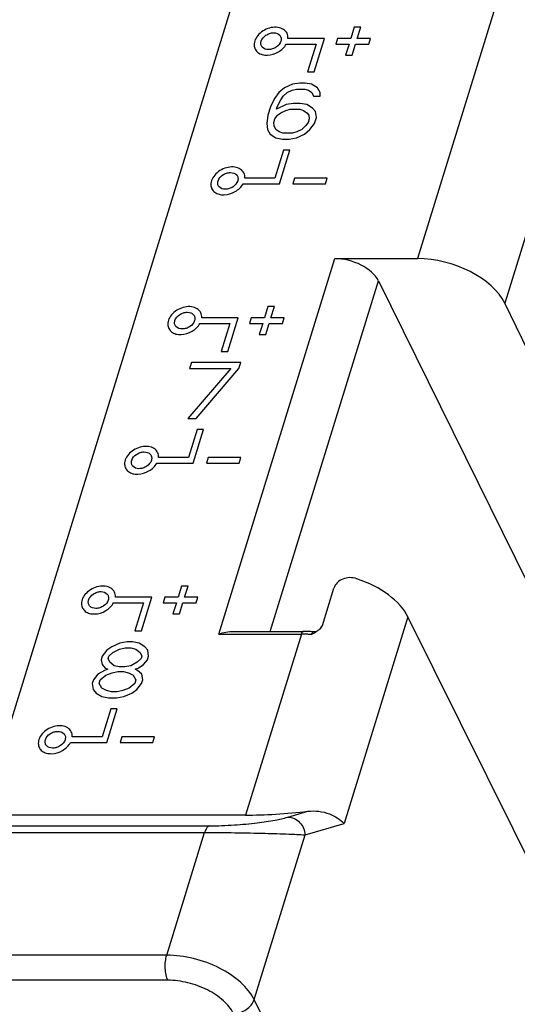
# Model space of a CAD drawing. Header units: millimetres. Extents: x 0 to 420, y 0 to 297.
# Tile 17 of 24: x 222 to 236, y 194 to 221. Entities that reach past the tile are written whole.
import ezdxf

# ---------------------------------------------------------------- set-up
doc = ezdxf.new("R2010")
doc.units = ezdxf.units.MM
doc.header["$LTSCALE"] = 23.1
doc.layers.get('0').update_dxf_attribs({"linetype": 'CONTINUOUS'})
doc.layers.add('000', color=7, linetype='CONTINUOUS')

msp = doc.modelspace()

# ---------------------------------------------------------------- linework, layer by layer
at = {"color": 7, "linetype": 'Continuous'}
for p, q in [((230.662, 230.531), (220.883, 198.885)), ((237.52, 228.788), (233.101, 214.489)), ((239.985, 227.586), (235.551, 213.238)), ((227.531, 203.961), (230.784, 214.489)), ((230.784, 214.489), (233.101, 214.489)), ((228.97, 204.036), (232.007, 213.867)), ((232.007, 213.867), (238.829, 200.035)), ((241.961, 200.035), (235.551, 213.238)), ((230.437, 204.206), (230.76, 205.249)), ((232.835, 204.448), (231.044, 198.654)), ((239.286, 191.442), (232.835, 204.448)), ((227.941, 204.036), (229.909, 204.036)), ((229.934, 204.036), (229.909, 204.036)), ((230.018, 204.034), (229.934, 204.036)), ((230.102, 204.029), (230.018, 204.034)), ((227.531, 203.961), (229.848, 203.961)), ((229.848, 203.961), (228.279, 198.885)), ((228.279, 198.885), (204.346, 198.885)), ((229.467, 198.827), (230.031, 198.994)), ((203.368, 198.585), (227.265, 198.585)), ((229.95, 198.331), (231.044, 198.654)), ((203.238, 198.399), (227.135, 198.399)), ((226.071, 194.958), (227.135, 198.399)), ((228.524, 193.715), (229.95, 198.331)), ((226.071, 194.958), (202.181, 194.958)), ((226.103, 194.255), (202.213, 194.255)), ((248.382, 153.248), (228.524, 193.715))]:
    msp.add_line(p, q, dxfattribs=at)
for points in [[(230.197, 204.021), (230.188, 204.022), (230.102, 204.029)], [(230.281, 204.04), (230.275, 204.036), (230.257, 204.028), (230.233, 204.022), (230.207, 204.021), (230.197, 204.021)]]:
    msp.add_lwpolyline(points, dxfattribs=at)
for centre, radius, start, end in [((229.634, 205.06), 1.208, 301.3718, 302.422), ((229.846, 201.087), 2.873, 86.3603, 89.9731), ((229.838, 200.932), 3.029, 85.4895, 86.3842), ((229.833, 200.873), 3.088, 84.5976, 85.4897)]:
    msp.add_arc(centre, radius, start, end, dxfattribs=at)
for centre, major_axis, ratio, start_param, end_param in [((231.088, 213.863), (0.955, -0.298), 0.576315, 0.501928, 2.067488), ((233.709, 213.238), (1.909, -0.596), 0.576315, 0.496692, 2.067488), ((230.993, 204.448), (1.913, -0.585), 0.568759, 0.493218, 1.52913), ((229.373, 199.208), (2.142, 0.168), 0.129005, -2.116905, -1.268843)]:
    msp.add_ellipse(centre, major_axis=major_axis, ratio=ratio, start_param=start_param, end_param=end_param, dxfattribs=at)
for points, knots in [([(231.405, 205.511), (231.34, 205.532), (231.204, 205.555), (231.006, 205.517), (230.844, 205.412), (230.777, 205.304), (230.76, 205.249)], [0, 0, 0, 0, 0.265693, 0.525981, 0.772914, 1, 1, 1, 1]), ([(229.909, 204.036), (229.903, 204.036), (229.885, 204.03), (229.863, 204.002), (229.853, 203.976), (229.848, 203.961)], [0, 0, 0, 0, 0.17674, 0.523353, 1, 1, 1, 1]), ([(230.197, 204.021), (230.184, 204.023), (230.154, 204.011), (230.139, 203.984), (230.132, 203.969)], [0, 0, 0, 0, 0.430911, 1, 1, 1, 1]), ([(230.323, 204.069), (230.336, 204.078), (230.383, 204.114), (230.424, 204.163), (230.437, 204.206)], [0, 0, 0, 0, 0.264578, 1, 1, 1, 1]), ([(227.265, 198.585), (227.5, 198.585), (227.95, 198.603), (228.567, 198.66), (229.067, 198.733), (229.351, 198.793), (229.467, 198.827)], [0, 0, 0, 0, 0.317176, 0.607845, 0.836727, 1, 1, 1, 1]), ([(229.467, 198.827), (229.528, 198.827), (229.653, 198.8), (229.809, 198.689), (229.917, 198.525), (229.947, 198.396), (229.95, 198.331)], [0, 0, 0, 0, 0.239826, 0.48782, 0.742887, 1, 1, 1, 1]), ([(230.031, 198.994), (230.232, 199.018), (230.61, 198.971), (230.931, 198.772), (231.044, 198.654)], [0, 0, 0, 0, 0.553526, 1, 1, 1, 1]), ([(227.265, 198.585), (227.235, 198.576), (227.176, 198.515), (227.148, 198.443), (227.135, 198.399)], [0, 0, 0, 0, 0.403052, 1, 1, 1, 1]), ([(227.135, 198.399), (227.701, 198.399), (228.487, 198.388), (229.426, 198.359), (229.798, 198.341), (229.95, 198.331)], [0, 0, 0, 0, 0.602641, 0.837899, 1, 1, 1, 1]), ([(226.103, 194.255), (226.08, 194.302), (226.047, 194.413), (226.026, 194.592), (226.031, 194.779), (226.054, 194.901), (226.071, 194.958)], [0, 0, 0, 0, 0.219, 0.480661, 0.752604, 1, 1, 1, 1]), ([(228.524, 193.715), (228.435, 193.896), (228.141, 194.242), (227.548, 194.628), (226.837, 194.889), (226.324, 194.958), (226.071, 194.958)], [0, 0, 0, 0, 0.211471, 0.46335, 0.735275, 1, 1, 1, 1]), ([(227.942, 193.323), (227.875, 193.459), (227.655, 193.719), (227.21, 194.008), (226.677, 194.204), (226.292, 194.255), (226.103, 194.255)], [0, 0, 0, 0, 0.21147, 0.463356, 0.735274, 1, 1, 1, 1]), ([(227.942, 193.323), (228.068, 193.323), (228.313, 193.403), (228.489, 193.602), (228.524, 193.715)], [0, 0, 0, 0, 0.516982, 1, 1, 1, 1])]:
    msp.add_open_spline(points, degree=3, knots=knots, dxfattribs=at)
for points in [[(227.531, 203.961), (227.663, 204.006), (227.803, 204.036), (227.943, 204.036)], [(230.124, 203.947), (230.17, 203.975), (230.217, 204), (230.263, 204.028)], [(230.281, 204.04), (230.296, 204.049), (230.31, 204.059), (230.323, 204.069)], [(230.132, 203.969), (230.129, 203.962), (230.126, 203.955), (230.124, 203.947)]]:
    msp.add_open_spline(points, degree=3, dxfattribs=at)
at = {"layer": '000', "color": 7, "linetype": 'Continuous'}
for p, q in [((231.329, 220.974), (231.231, 220.661)), ((231.513, 220.974), (231.329, 220.974)), ((231.416, 220.661), (231.513, 220.974)), ((230.495, 220.661), (229.473, 220.661)), ((230.205, 219.721), (230.495, 220.661)), ((230.863, 220.661), (230.816, 220.504)), ((231.231, 220.661), (230.863, 220.661)), ((231.785, 220.661), (231.416, 220.661)), ((231.736, 220.504), (231.785, 220.661)), ((229.425, 220.504), (230.263, 220.504)), ((230.263, 220.504), (230.021, 219.721)), ((230.816, 220.504), (231.184, 220.504)), ((231.184, 220.504), (231.087, 220.191)), ((231.271, 220.191), (231.368, 220.504)), ((231.368, 220.504), (231.736, 220.504)), ((231.087, 220.191), (231.271, 220.191)), ((230.021, 219.721), (230.205, 219.721)), ((229.376, 219.274), (229.22, 219.141)), ((229.599, 219.374), (229.376, 219.274)), ((229.45, 219.141), (229.586, 219.208)), ((229.586, 219.208), (229.711, 219.241)), ((229.801, 219.408), (229.599, 219.374)), ((229.711, 219.241), (229.941, 219.241)), ((229.955, 219.408), (229.801, 219.408)), ((229.941, 219.241), (230.046, 219.208)), ((230.136, 219.374), (229.955, 219.408)), ((230.046, 219.208), (230.141, 219.141)), ((230.297, 219.274), (230.136, 219.374)), ((230.371, 219.141), (230.297, 219.274)), ((229.091, 218.974), (228.981, 218.741)), ((229.22, 219.141), (229.091, 218.974)), ((229.173, 218.741), (229.273, 218.941)), ((229.273, 218.941), (229.342, 219.041)), ((229.342, 219.041), (229.45, 219.141)), ((230.141, 219.141), (230.187, 219.041)), ((230.187, 219.041), (230.379, 219.041)), ((230.379, 219.041), (230.371, 219.141)), ((228.981, 218.741), (228.909, 218.508)), ((229.424, 218.808), (229.152, 218.674)), ((229.152, 218.674), (229.173, 218.741)), ((229.275, 218.574), (229.411, 218.641)), ((229.411, 218.641), (229.536, 218.674)), ((229.626, 218.841), (229.424, 218.808)), ((229.536, 218.674), (229.805, 218.674)), ((229.818, 218.841), (229.626, 218.841)), ((229.805, 218.674), (229.909, 218.641)), ((229.999, 218.808), (229.818, 218.841)), ((229.909, 218.641), (230.004, 218.574)), ((230.16, 218.708), (229.999, 218.808)), ((230.245, 218.608), (230.16, 218.708)), ((228.909, 218.508), (228.875, 218.274)), ((229.077, 218.308), (229.108, 218.408)), ((229.108, 218.408), (229.177, 218.508)), ((229.177, 218.508), (229.275, 218.574)), ((230.004, 218.574), (230.06, 218.508)), ((230.068, 218.408), (230.037, 218.308)), ((230.06, 218.508), (230.068, 218.408)), ((230.218, 218.274), (230.27, 218.441)), ((230.27, 218.441), (230.245, 218.608)), ((228.875, 218.274), (228.9, 218.108)), ((228.9, 218.108), (228.974, 217.974)), ((229.085, 218.208), (229.077, 218.308)), ((229.131, 218.108), (229.085, 218.208)), ((229.225, 218.041), (229.131, 218.108)), ((229.86, 218.108), (229.724, 218.041)), ((229.967, 218.208), (229.86, 218.108)), ((229.934, 217.974), (230.09, 218.108)), ((230.037, 218.308), (229.967, 218.208)), ((230.09, 218.108), (230.218, 218.274)), ((228.974, 217.974), (229.135, 217.874)), ((229.135, 217.874), (229.317, 217.841)), ((229.33, 218.008), (229.225, 218.041)), ((229.317, 217.841), (229.509, 217.841)), ((229.599, 218.008), (229.33, 218.008)), ((229.509, 217.841), (229.711, 217.874)), ((229.724, 218.041), (229.599, 218.008)), ((229.711, 217.874), (229.934, 217.974)), ((229.343, 217.528), (229.101, 216.744)), ((229.237, 216.588), (229.527, 217.528)), ((229.527, 217.528), (229.343, 217.528)), ((229.101, 216.744), (228.263, 216.744)), ((229.653, 216.744), (229.605, 216.588)), ((230.574, 216.744), (229.653, 216.744)), ((230.526, 216.588), (230.574, 216.744)), ((228.214, 216.588), (229.237, 216.588)), ((229.605, 216.588), (230.526, 216.588)), ((228.908, 213.141), (228.811, 212.828)), ((229.093, 213.141), (228.908, 213.141)), ((228.996, 212.828), (229.093, 213.141)), ((227.004, 212.671), (227.842, 212.671)), ((228.075, 212.828), (227.052, 212.828)), ((227.842, 212.671), (227.6, 211.888)), ((227.784, 211.888), (228.075, 212.828)), ((228.442, 212.828), (228.395, 212.671)), ((228.395, 212.671), (228.763, 212.671)), ((228.811, 212.828), (228.442, 212.828)), ((228.763, 212.671), (228.666, 212.358)), ((228.851, 212.358), (228.947, 212.671)), ((228.947, 212.671), (229.316, 212.671)), ((229.364, 212.828), (228.996, 212.828)), ((229.316, 212.671), (229.364, 212.828)), ((228.666, 212.358), (228.851, 212.358)), ((227.6, 211.888), (227.784, 211.888)), ((226.766, 211.574), (226.715, 211.408)), ((228.148, 211.574), (226.766, 211.574)), ((228.096, 211.408), (228.148, 211.574)), ((227.866, 211.408), (226.666, 210.008)), ((226.715, 211.408), (227.866, 211.408)), ((226.896, 210.008), (228.096, 211.408)), ((226.666, 210.008), (226.896, 210.008)), ((226.922, 209.694), (226.68, 208.911)), ((226.816, 208.754), (227.106, 209.694)), ((227.106, 209.694), (226.922, 209.694)), ((225.793, 208.754), (226.816, 208.754)), ((226.68, 208.911), (225.842, 208.911)), ((227.233, 208.911), (227.184, 208.754)), ((227.184, 208.754), (228.105, 208.754)), ((228.154, 208.911), (227.233, 208.911)), ((228.105, 208.754), (228.154, 208.911)), ((226.488, 205.308), (226.391, 204.995)), ((226.672, 205.308), (226.488, 205.308)), ((226.575, 204.995), (226.672, 205.308)), ((224.583, 204.838), (225.421, 204.838)), ((225.654, 204.995), (224.632, 204.995)), ((225.421, 204.838), (225.179, 204.055)), ((225.364, 204.055), (225.654, 204.995)), ((226.022, 204.995), (225.974, 204.838)), ((225.974, 204.838), (226.342, 204.838)), ((226.391, 204.995), (226.022, 204.995)), ((226.342, 204.838), (226.246, 204.525)), ((226.43, 204.525), (226.527, 204.838)), ((226.527, 204.838), (226.895, 204.838)), ((226.943, 204.995), (226.575, 204.995)), ((226.895, 204.838), (226.943, 204.995)), ((226.246, 204.525), (226.43, 204.525)), ((225.179, 204.055), (225.364, 204.055)), ((224.96, 203.741), (224.757, 203.708)), ((225.113, 203.741), (224.96, 203.741)), ((225.295, 203.708), (225.113, 203.741)), ((224.389, 203.508), (224.26, 203.341)), ((224.535, 203.608), (224.389, 203.508)), ((224.757, 203.708), (224.535, 203.608)), ((224.56, 203.441), (224.744, 203.541)), ((224.744, 203.541), (224.908, 203.575)), ((224.908, 203.575), (225.062, 203.575)), ((225.062, 203.575), (225.205, 203.541)), ((225.205, 203.541), (225.328, 203.441)), ((225.456, 203.608), (225.295, 203.708)), ((225.54, 203.508), (225.456, 203.608)), ((225.565, 203.341), (225.54, 203.508)), ((224.26, 203.341), (224.23, 203.241)), ((224.23, 203.241), (224.265, 203.108)), ((224.432, 203.275), (224.452, 203.341)), ((224.478, 203.175), (224.432, 203.275)), ((224.452, 203.341), (224.56, 203.441)), ((224.6, 203.075), (224.478, 203.175)), ((225.245, 203.175), (225.061, 203.075)), ((225.353, 203.275), (225.245, 203.175)), ((225.328, 203.441), (225.373, 203.341)), ((225.373, 203.341), (225.353, 203.275)), ((225.416, 203.108), (225.534, 203.241)), ((225.534, 203.241), (225.565, 203.341)), ((224.329, 202.941), (224.144, 202.841)), ((224.265, 203.108), (224.349, 203.008)), ((224.416, 202.975), (224.329, 202.941)), ((224.349, 203.008), (224.416, 202.975)), ((224.538, 202.875), (224.702, 202.908)), ((224.743, 203.041), (224.6, 203.075)), ((224.702, 202.908), (224.856, 202.908)), ((224.897, 203.041), (224.743, 203.041)), ((224.856, 202.908), (224.999, 202.875)), ((225.061, 203.075), (224.897, 203.041)), ((225.183, 202.975), (225.27, 203.008)), ((225.25, 202.941), (225.183, 202.975)), ((225.372, 202.841), (225.25, 202.941)), ((225.27, 203.008), (225.416, 203.108)), ((224.016, 202.675), (223.985, 202.575)), ((224.144, 202.841), (224.016, 202.675)), ((224.177, 202.575), (224.208, 202.675)), ((224.208, 202.675), (224.364, 202.808)), ((224.364, 202.808), (224.538, 202.875)), ((224.999, 202.875), (225.132, 202.808)), ((225.132, 202.808), (225.206, 202.675)), ((225.206, 202.675), (225.175, 202.575)), ((225.367, 202.575), (225.398, 202.675)), ((225.398, 202.675), (225.372, 202.841)), ((223.985, 202.575), (224.01, 202.408)), ((224.01, 202.408), (224.095, 202.308)), ((224.251, 202.441), (224.177, 202.575)), ((224.384, 202.375), (224.251, 202.441)), ((224.527, 202.341), (224.384, 202.375)), ((224.844, 202.375), (224.681, 202.341)), ((225.018, 202.441), (224.844, 202.375)), ((225.175, 202.575), (225.018, 202.441)), ((225.092, 202.308), (225.238, 202.408)), ((225.238, 202.408), (225.367, 202.575)), ((224.095, 202.308), (224.256, 202.208)), ((224.256, 202.208), (224.437, 202.175)), ((224.437, 202.175), (224.667, 202.175)), ((224.681, 202.341), (224.527, 202.341)), ((224.667, 202.175), (224.87, 202.208)), ((224.87, 202.208), (225.092, 202.308)), ((224.502, 201.861), (224.259, 201.078)), ((224.395, 200.921), (224.686, 201.861)), ((224.686, 201.861), (224.502, 201.861)), ((224.259, 201.078), (223.421, 201.078)), ((224.812, 201.078), (224.764, 200.921)), ((225.733, 201.078), (224.812, 201.078)), ((225.685, 200.921), (225.733, 201.078)), ((223.373, 200.921), (224.395, 200.921)), ((224.764, 200.921), (225.685, 200.921))]:
    msp.add_line(p, q, dxfattribs=at)
for points, knots in [([(229.473, 220.661), (229.476, 220.71), (229.459, 220.812), (229.348, 220.928), (229.185, 220.981), (228.999, 220.972), (228.814, 220.905), (228.656, 220.789), (228.548, 220.642), (228.52, 220.527), (228.522, 220.474)], [0, 0, 0, 0, 0.106194, 0.212658, 0.331845, 0.466512, 0.61041, 0.753028, 0.884411, 1, 1, 1, 1]), ([(229.274, 220.583), (229.253, 220.515), (229.173, 220.425), (229.039, 220.361), (228.902, 220.336), (228.761, 220.378), (228.706, 220.493), (228.712, 220.554), (228.721, 220.583)], [0, 0, 0, 0, 0.264203, 0.409755, 0.549921, 0.782776, 0.887871, 1, 1, 1, 1]), ([(228.721, 220.583), (228.742, 220.65), (228.822, 220.741), (228.956, 220.804), (229.093, 220.83), (229.234, 220.787), (229.289, 220.672), (229.283, 220.611), (229.274, 220.583)], [0, 0, 0, 0, 0.264203, 0.409755, 0.549921, 0.782776, 0.887871, 1, 1, 1, 1]), ([(228.522, 220.474), (228.523, 220.434), (228.543, 220.352), (228.628, 220.256), (228.752, 220.199), (228.954, 220.18), (229.212, 220.261), (229.375, 220.413), (229.425, 220.504)], [0, 0, 0, 0, 0.104395, 0.209284, 0.323579, 0.450883, 0.729978, 1, 1, 1, 1]), ([(228.263, 216.744), (228.266, 216.793), (228.248, 216.896), (228.137, 217.012), (227.975, 217.064), (227.788, 217.055), (227.604, 216.988), (227.446, 216.873), (227.338, 216.726), (227.31, 216.611), (227.311, 216.558)], [0, 0, 0, 0, 0.106194, 0.212658, 0.331845, 0.466512, 0.61041, 0.753028, 0.884411, 1, 1, 1, 1]), ([(227.511, 216.666), (227.532, 216.734), (227.612, 216.824), (227.746, 216.887), (227.882, 216.913), (228.024, 216.87), (228.079, 216.755), (228.072, 216.695), (228.063, 216.666)], [0, 0, 0, 0, 0.264203, 0.409755, 0.549921, 0.782776, 0.887871, 1, 1, 1, 1]), ([(227.311, 216.558), (227.312, 216.517), (227.332, 216.436), (227.417, 216.339), (227.541, 216.282), (227.744, 216.263), (228.002, 216.344), (228.164, 216.497), (228.214, 216.588)], [0, 0, 0, 0, 0.104395, 0.209284, 0.323579, 0.450883, 0.729978, 1, 1, 1, 1]), ([(228.063, 216.666), (228.043, 216.598), (227.963, 216.508), (227.829, 216.445), (227.692, 216.419), (227.55, 216.462), (227.496, 216.577), (227.502, 216.637), (227.511, 216.666)], [0, 0, 0, 0, 0.264203, 0.409755, 0.549921, 0.782776, 0.887871, 1, 1, 1, 1]), ([(227.052, 212.828), (227.056, 212.877), (227.038, 212.979), (226.927, 213.095), (226.764, 213.148), (226.578, 213.138), (226.393, 213.071), (226.236, 212.956), (226.127, 212.809), (226.099, 212.694), (226.101, 212.641)], [0, 0, 0, 0, 0.106194, 0.212658, 0.331845, 0.466512, 0.61041, 0.753028, 0.884411, 1, 1, 1, 1]), ([(226.3, 212.749), (226.321, 212.817), (226.401, 212.907), (226.535, 212.971), (226.672, 212.996), (226.814, 212.954), (226.868, 212.839), (226.862, 212.778), (226.853, 212.749)], [0, 0, 0, 0, 0.264203, 0.409755, 0.549921, 0.782776, 0.887871, 1, 1, 1, 1]), ([(226.101, 212.641), (226.102, 212.601), (226.122, 212.519), (226.207, 212.422), (226.331, 212.365), (226.533, 212.346), (226.792, 212.428), (226.954, 212.58), (227.004, 212.671)], [0, 0, 0, 0, 0.104395, 0.209284, 0.323579, 0.450883, 0.729978, 1, 1, 1, 1]), ([(226.853, 212.749), (226.832, 212.682), (226.752, 212.592), (226.618, 212.528), (226.481, 212.503), (226.34, 212.545), (226.285, 212.66), (226.292, 212.721), (226.3, 212.749)], [0, 0, 0, 0, 0.264203, 0.409755, 0.549921, 0.782776, 0.887871, 1, 1, 1, 1]), ([(225.842, 208.911), (225.845, 208.96), (225.828, 209.062), (225.717, 209.179), (225.554, 209.231), (225.368, 209.222), (225.183, 209.155), (225.025, 209.04), (224.917, 208.893), (224.889, 208.777), (224.89, 208.724)], [0, 0, 0, 0, 0.106194, 0.212658, 0.331845, 0.466512, 0.61041, 0.753028, 0.884411, 1, 1, 1, 1]), ([(225.09, 208.833), (225.111, 208.9), (225.191, 208.991), (225.325, 209.054), (225.462, 209.08), (225.603, 209.037), (225.658, 208.922), (225.652, 208.862), (225.643, 208.833)], [0, 0, 0, 0, 0.264203, 0.409755, 0.549921, 0.782776, 0.887871, 1, 1, 1, 1]), ([(224.89, 208.724), (224.892, 208.684), (224.912, 208.603), (224.996, 208.506), (225.121, 208.449), (225.323, 208.43), (225.581, 208.511), (225.743, 208.663), (225.793, 208.754)], [0, 0, 0, 0, 0.104395, 0.209284, 0.323579, 0.450883, 0.729978, 1, 1, 1, 1]), ([(225.643, 208.833), (225.622, 208.765), (225.542, 208.675), (225.408, 208.611), (225.271, 208.586), (225.13, 208.629), (225.075, 208.744), (225.081, 208.804), (225.09, 208.833)], [0, 0, 0, 0, 0.264203, 0.409755, 0.549921, 0.782776, 0.887871, 1, 1, 1, 1]), ([(224.632, 204.995), (224.635, 205.043), (224.617, 205.146), (224.506, 205.262), (224.344, 205.315), (224.158, 205.305), (223.973, 205.238), (223.815, 205.123), (223.707, 204.976), (223.679, 204.861), (223.68, 204.808)], [0, 0, 0, 0, 0.106194, 0.212658, 0.331845, 0.466512, 0.61041, 0.753028, 0.884411, 1, 1, 1, 1]), ([(223.88, 204.916), (223.901, 204.984), (223.981, 205.074), (224.115, 205.138), (224.252, 205.163), (224.393, 205.12), (224.448, 205.005), (224.441, 204.945), (224.433, 204.916)], [0, 0, 0, 0, 0.264203, 0.409755, 0.549921, 0.782776, 0.887871, 1, 1, 1, 1]), ([(223.68, 204.808), (223.681, 204.767), (223.701, 204.686), (223.786, 204.589), (223.911, 204.532), (224.113, 204.513), (224.371, 204.594), (224.533, 204.747), (224.583, 204.838)], [0, 0, 0, 0, 0.104395, 0.209284, 0.323579, 0.450883, 0.729978, 1, 1, 1, 1]), ([(224.433, 204.916), (224.412, 204.849), (224.332, 204.758), (224.198, 204.695), (224.061, 204.669), (223.919, 204.712), (223.865, 204.827), (223.871, 204.887), (223.88, 204.916)], [0, 0, 0, 0, 0.264203, 0.409755, 0.549921, 0.782776, 0.887871, 1, 1, 1, 1]), ([(223.421, 201.078), (223.425, 201.127), (223.407, 201.229), (223.296, 201.345), (223.133, 201.398), (222.947, 201.388), (222.762, 201.321), (222.605, 201.206), (222.496, 201.059), (222.468, 200.944), (222.47, 200.891)], [0, 0, 0, 0, 0.106194, 0.212658, 0.331845, 0.466512, 0.61041, 0.753028, 0.884411, 1, 1, 1, 1]), ([(223.222, 201), (223.201, 200.932), (223.121, 200.842), (222.987, 200.778), (222.85, 200.753), (222.709, 200.795), (222.654, 200.91), (222.661, 200.971), (222.669, 201)], [0, 0, 0, 0, 0.264203, 0.409755, 0.549921, 0.782776, 0.887871, 1, 1, 1, 1]), ([(222.669, 201), (222.69, 201.067), (222.77, 201.157), (222.904, 201.221), (223.041, 201.246), (223.183, 201.204), (223.237, 201.089), (223.231, 201.028), (223.222, 201)], [0, 0, 0, 0, 0.264203, 0.409755, 0.549921, 0.782776, 0.887871, 1, 1, 1, 1]), ([(222.47, 200.891), (222.471, 200.851), (222.491, 200.769), (222.576, 200.672), (222.7, 200.616), (222.902, 200.596), (223.161, 200.678), (223.323, 200.83), (223.373, 200.921)], [0, 0, 0, 0, 0.104395, 0.209284, 0.323579, 0.450883, 0.729978, 1, 1, 1, 1])]:
    msp.add_open_spline(points, degree=3, knots=knots, dxfattribs=at)

doc.saveas('drawing.dxf')
